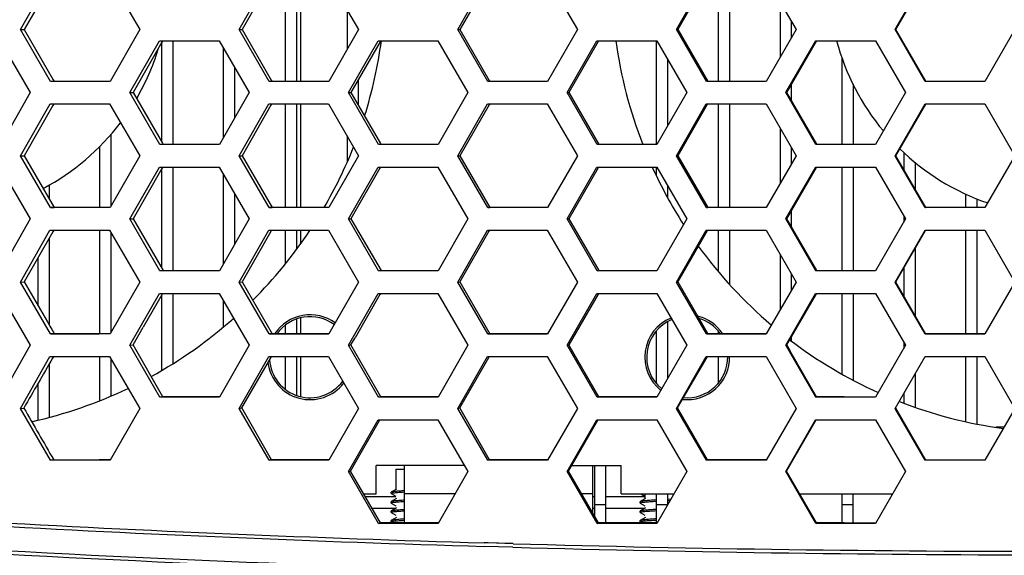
# Model space of a CAD drawing. Header units: millimetres. Extents: x 0 to 420, y 0 to 297.
# Tile 31 of 82: x 107 to 122, y 198 to 207. Entities that reach past the tile are written whole.
import ezdxf

# ---------------------------------------------------------------- set-up
doc = ezdxf.new("R2010")
doc.units = ezdxf.units.MM
doc.header["$LTSCALE"] = 23.1
doc.layers.get('0').update_dxf_attribs({"linetype": 'CONTINUOUS'})
doc.layers.add('02___PRT_ALL_AXES', color=7, linetype='CONTINUOUS')
doc.layers.add('DIM_PILOTEES', color=7, linetype='CONTINUOUS')
doc.styles.get("Standard").update_dxf_attribs({"font": 'txt', "width": 0.7})
doc.dimstyles.new('DIMSTYLE_3', dxfattribs={"dimtxt": 2.5, "dimasz": 3.5, "dimexe": 2, "dimexo": 0, "dimtad": 1, "dimdec": 1, "dimlfac": 3.333333, "dimdsep": 46, "dimtxsty": 'Standard', "dimblk": '_FILLED', "dimblk1": '_FILLED', "dimblk2": '_FILLED', "dimcen": 0.09, "dimazin": 2, "dimtp": 0.5, "dimtm": 0.5, "dimtfac": 1, "dimtdec": 1, "dimtofl": 0, "dimtmove": 0, "dimatfit": 3, "dimldrblk": '_FILLED', "dimfxl": 0, "dimtolj": 1, "dimarcsym": 0})

# ---------------------------------------------------------------- blocks, each defined once
blk = doc.blocks.new('_FILLED')
at = {"color": 0, "linetype": 'ByBlock'}
blk.add_solid([(0, 0), (-1, 0.1429), (-1, -0.1429)], dxfattribs=at)
blk = doc.blocks.new('*D13')
at = {"layer": 'DIM_PILOTEES', "color": 2, "linetype": 'Continuous'}
for p, q in [((76.512, 205.42), (76.512, 272.663)), ((169.865, 205.419), (169.865, 272.663)), ((76.512, 270.663), (123.188, 270.663)), ((169.865, 270.663), (123.188, 270.663))]:
    blk.add_line(p, q, dxfattribs=at)
at = {"layer": 'DIM_PILOTEES', "color": 2, "linetype": 'Continuous', "xscale": 3.5, "yscale": 3.5, "zscale": 3.5, "rotation": 180}
blk.add_blockref('_FILLED', (76.512, 270.663), dxfattribs=at)
at = {"layer": 'DIM_PILOTEES', "color": 2, "linetype": 'Continuous', "xscale": 3.5, "yscale": 3.5, "zscale": 3.5}
blk.add_blockref('_FILLED', (169.865, 270.663), dxfattribs=at)
at = {"layer": 'DIM_PILOTEES', "color": 2, "linetype": 'Continuous', "insert": (123.188, 273.788), "char_height": 2.5, "width": 12.05357, "attachment_point": 2, "line_spacing_factor": 0.9}
blk.add_mtext('{\\ftxt;\\W0.0001;\\H0.0001;\\~}{\\ftxt;\\W3.2142857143;\\H2.5; }{\\ftxt;\\W0.0001;\\H0.0001;\\~}', dxfattribs=at)

msp = doc.modelspace()

# ---------------------------------------------------------------- linework, layer by layer
at = {"color": 7, "linetype": 'Continuous'}
for p, q in [((106.6116, 206.4652), (107.0828, 207.2903)), ((107.1445, 207.2886), (106.6732, 206.4635)), ((108.0317, 207.2903), (108.5093, 206.4652)), ((110.0898, 206.4652), (110.5625, 207.2903)), ((110.6104, 207.2887), (110.1378, 206.4636)), ((110.8231, 207.2887), (110.8231, 205.6401)), ((111.0031, 207.2887), (111.0031, 205.6401)), ((111.0691, 207.2887), (111.0691, 205.6401)), ((111.5128, 207.2903), (111.9905, 206.4652)), ((113.5684, 206.4652), (114.0424, 207.2903)), ((114.0766, 207.2887), (113.6027, 206.4636)), ((114.9938, 207.2903), (115.4713, 206.4652)), ((117.0474, 206.4652), (117.5224, 207.2903)), ((117.5429, 207.2887), (117.0679, 206.4636)), ((117.7111, 207.2887), (117.7111, 205.6401)), ((117.8911, 207.2887), (117.8911, 205.6401)), ((118.4746, 207.2903), (118.9518, 206.4652)), ((120.5267, 206.4652), (121.0026, 207.2903)), ((121.0095, 207.2887), (120.5335, 206.4636)), ((111.8071, 206.7819), (111.8071, 206.1453)), ((118.6951, 206.909), (118.6951, 206.0195)), ((118.8751, 206.5977), (118.8751, 206.3321)), ((106.6116, 206.4652), (106.6732, 206.4635)), ((107.089, 205.6401), (106.6116, 206.4652)), ((106.6732, 206.4635), (107.1345, 205.6664)), ((108.5093, 206.4652), (108.0378, 205.6401)), ((110.0898, 206.4652), (110.1378, 206.4636)), ((110.5673, 205.6401), (110.0898, 206.4652)), ((110.1378, 206.4636), (110.6025, 205.6605)), ((111.9905, 206.4652), (111.5176, 205.6401)), ((113.5684, 206.4652), (113.6027, 206.4636)), ((114.0458, 205.6401), (113.5684, 206.4652)), ((113.6027, 206.4636), (114.0708, 205.6546)), ((115.4713, 206.4652), (114.9973, 205.6401)), ((117.0474, 206.4652), (117.0679, 206.4636)), ((117.5245, 205.6401), (117.0474, 206.4652)), ((117.0679, 206.4636), (117.5392, 205.6486)), ((118.9518, 206.4652), (118.4767, 205.6401)), ((120.5267, 206.4652), (120.5335, 206.4636)), ((121.0033, 205.6401), (120.5267, 206.4652)), ((120.5335, 206.4636), (121.0078, 205.6427)), ((122.4319, 206.4652), (121.9559, 205.6401)), ((106.2908, 206.2854), (106.7685, 205.4604)), ((108.3507, 205.4604), (108.8225, 206.2854)), ((108.8225, 206.2854), (109.7721, 206.2854)), ((108.8773, 206.2853), (108.8638, 206.2618)), ((109.0351, 206.2854), (109.0351, 204.6354)), ((109.7721, 206.2854), (110.2499, 205.4604)), ((111.8291, 205.4604), (112.3023, 206.2854)), ((112.3023, 206.2854), (113.2532, 206.2854)), ((112.3434, 206.2854), (112.3332, 206.2677)), ((113.2532, 206.2854), (113.731, 205.4604)), ((115.3078, 205.4604), (115.7823, 206.2854)), ((115.7823, 206.2854), (116.7342, 206.2854)), ((115.8097, 206.2854), (115.8029, 206.2736)), ((116.7271, 206.2854), (116.7271, 204.6354)), ((116.7342, 206.2854), (117.2116, 205.4604)), ((118.787, 205.4604), (119.2625, 206.2854)), ((119.2625, 206.2854), (120.2149, 206.2854)), ((119.2762, 206.2854), (119.2727, 206.2795)), ((120.2149, 206.2854), (120.6919, 205.4604)), ((108.8638, 206.2618), (108.4055, 205.4603)), ((108.8551, 206.2466), (108.8551, 204.6836)), ((109.8391, 206.1697), (109.8391, 204.7424)), ((112.3332, 206.2677), (111.8702, 205.4604)), ((115.8029, 206.2736), (115.3352, 205.4604)), ((119.2727, 206.2795), (118.8007, 205.4604)), ((116.9071, 205.9865), (116.9071, 204.9311)), ((119.6791, 206.0167), (119.6791, 204.6354)), ((110.0191, 205.8589), (110.0191, 205.057)), ((107.1345, 205.6664), (107.1506, 205.6385)), ((107.1345, 205.6664), (107.1506, 205.6385)), ((110.6025, 205.6605), (110.6153, 205.6385)), ((110.6025, 205.6605), (110.6153, 205.6385)), ((111.9871, 205.6643), (111.9871, 205.2583)), ((108.0378, 205.6401), (107.089, 205.6401)), ((111.5176, 205.6401), (110.5673, 205.6401)), ((114.9973, 205.6401), (114.0458, 205.6401)), ((114.0708, 205.6546), (114.08, 205.6385)), ((114.0708, 205.6546), (114.08, 205.6385)), ((118.4767, 205.6401), (117.5245, 205.6401)), ((117.5392, 205.6486), (117.545, 205.6385)), ((118.8751, 205.5896), (118.8751, 205.3316)), ((119.8591, 205.5938), (119.8591, 204.6354)), ((121.9559, 205.6401), (121.0033, 205.6401)), ((106.7685, 205.4604), (106.298, 204.6354)), ((108.3507, 205.4604), (108.4055, 205.4603)), ((108.8283, 204.6354), (108.3507, 205.4604)), ((108.4055, 205.4603), (108.8693, 204.6591)), ((110.2499, 205.4604), (109.7779, 204.6354)), ((111.8291, 205.4604), (111.8702, 205.4604)), ((112.3066, 204.6354), (111.8291, 205.4604)), ((111.8702, 205.4604), (112.3374, 204.6532)), ((113.731, 205.4604), (113.2576, 204.6354)), ((115.3078, 205.4604), (115.3352, 205.4604)), ((115.7852, 204.6354), (115.3078, 205.4604)), ((115.3352, 205.4604), (115.8057, 204.6473)), ((117.2116, 205.4604), (116.7371, 204.6354)), ((118.787, 205.4604), (118.8007, 205.4604)), ((119.2639, 204.6354), (118.787, 205.4604)), ((118.8007, 205.4604), (119.2742, 204.6413)), ((120.6919, 205.4604), (120.2163, 204.6354)), ((106.6116, 204.4556), (107.0825, 205.2805)), ((107.1283, 205.2543), (106.6733, 204.4571)), ((107.0825, 205.2805), (108.0313, 205.2805)), ((107.1441, 205.282), (107.1283, 205.2543)), ((108.0313, 205.2805), (108.5093, 204.4556)), ((110.0898, 204.4556), (110.5622, 205.2805)), ((110.5977, 205.2602), (110.1378, 204.4571)), ((110.5622, 205.2805), (111.5126, 205.2805)), ((110.6102, 205.2821), (110.5977, 205.2602)), ((110.8231, 205.2805), (110.8231, 203.6322)), ((111.0031, 205.2805), (111.0031, 203.6322)), ((111.0691, 205.2805), (111.0691, 203.6322)), ((111.5126, 205.2805), (111.9905, 204.4556)), ((113.5684, 204.4556), (114.0422, 205.2805)), ((114.0672, 205.2661), (113.6027, 204.4572)), ((114.0422, 205.2805), (114.9936, 205.2805)), ((114.0764, 205.2821), (114.0672, 205.2661)), ((114.9936, 205.2805), (115.4713, 204.4556)), ((117.0474, 204.4556), (117.5223, 205.2805)), ((117.537, 205.272), (117.0679, 204.4572)), ((117.5223, 205.2805), (118.4745, 205.2805)), ((117.5428, 205.2821), (117.537, 205.272)), ((117.7111, 205.2805), (117.7111, 203.6323)), ((117.8911, 205.2805), (117.8911, 203.6323)), ((118.4745, 205.2805), (118.9518, 204.4556)), ((120.5267, 204.4556), (121.0026, 205.2805)), ((121.007, 205.2779), (120.5335, 204.4572)), ((121.0026, 205.2805), (121.9552, 205.2805)), ((121.9552, 205.2805), (122.4319, 204.4556)), ((118.6951, 204.8992), (118.6951, 204.0099)), ((108.0511, 204.7982), (108.0511, 203.6534)), ((111.8071, 204.7721), (111.8071, 204.3554)), ((107.8711, 204.605), (107.8711, 203.6322)), ((109.7779, 204.6354), (108.8283, 204.6354)), ((108.8693, 204.6591), (108.8831, 204.6353)), ((108.8693, 204.6591), (108.8831, 204.6353)), ((113.2576, 204.6354), (112.3066, 204.6354)), ((112.3374, 204.6532), (112.3477, 204.6354)), ((112.3374, 204.6532), (112.3477, 204.6354)), ((116.7371, 204.6354), (115.7852, 204.6354)), ((115.8057, 204.6473), (115.8126, 204.6354)), ((118.8751, 204.5881), (118.8751, 204.3225)), ((120.2163, 204.6354), (119.2639, 204.6354)), ((119.2742, 204.6413), (119.2776, 204.6354)), ((106.6116, 204.4556), (106.6733, 204.4571)), ((107.0893, 203.6307), (106.6116, 204.4556)), ((106.6733, 204.4571), (107.151, 203.6322)), ((108.5093, 204.4556), (108.0382, 203.6307)), ((110.0898, 204.4556), (110.1378, 204.4571)), ((110.5676, 203.6307), (110.0898, 204.4556)), ((110.1378, 204.4571), (110.6155, 203.6322)), ((111.9905, 204.4556), (111.5179, 203.6307)), ((113.5684, 204.4556), (113.6027, 204.4572)), ((114.046, 203.6307), (113.5684, 204.4556)), ((113.6027, 204.4572), (114.0802, 203.6322)), ((115.4713, 204.4556), (114.9974, 203.6307)), ((117.0474, 204.4556), (117.0679, 204.4572)), ((117.5246, 203.6307), (117.0474, 204.4556)), ((117.0679, 204.4572), (117.5451, 203.6323)), ((118.9518, 204.4556), (118.4768, 203.6307)), ((120.5267, 204.4556), (120.5335, 204.4572)), ((121.0034, 203.6307), (120.5267, 204.4556)), ((120.5335, 204.4572), (121.0102, 203.6323)), ((120.6631, 204.509), (120.6631, 204.2329)), ((122.4319, 204.4556), (121.9559, 203.6307)), ((106.2904, 204.2756), (106.7685, 203.4508)), ((108.3507, 203.4508), (108.8222, 204.2756)), ((108.8622, 204.2528), (108.4055, 203.4539)), ((108.8222, 204.2756), (109.7718, 204.2756)), ((108.8752, 204.2756), (108.8622, 204.2528)), ((109.0351, 204.2756), (109.0351, 202.6291)), ((109.7718, 204.2756), (110.2499, 203.4508)), ((111.8291, 203.4508), (112.3021, 204.2756)), ((112.3316, 204.2587), (111.8702, 203.4539)), ((112.3021, 204.2756), (113.253, 204.2756)), ((112.3414, 204.2756), (112.3316, 204.2587)), ((113.253, 204.2756), (113.731, 203.4508)), ((115.3078, 203.4508), (115.7821, 204.2756)), ((115.8014, 204.2646), (115.3352, 203.454)), ((115.7821, 204.2756), (116.734, 204.2756)), ((115.8077, 204.2756), (115.8014, 204.2646)), ((116.7271, 204.2756), (116.7271, 204.1416)), ((116.734, 204.2756), (117.2116, 203.4508)), ((118.787, 203.4508), (119.2624, 204.2756)), ((119.2713, 204.2705), (118.8007, 203.454)), ((119.2624, 204.2756), (120.2148, 204.2756)), ((119.2742, 204.2756), (119.2713, 204.2705)), ((119.6791, 204.2756), (119.6791, 202.6291)), ((119.8591, 204.2756), (119.8591, 202.6291)), ((120.2148, 204.2756), (120.6919, 203.4508)), ((120.8431, 204.3541), (120.8431, 203.9214)), ((108.8551, 204.2405), (108.8551, 202.6779)), ((109.8391, 204.1595), (109.8391, 202.7325)), ((107.0671, 203.9914), (107.0671, 203.777)), ((116.9071, 203.9766), (116.9071, 203.7882)), ((110.0191, 203.8489), (110.0191, 203.0473)), ((121.6471, 203.8497), (121.6471, 203.6323)), ((107.0893, 203.6307), (107.151, 203.6322)), ((108.0382, 203.6307), (107.0893, 203.6307)), ((110.5676, 203.6307), (110.6155, 203.6322)), ((111.5179, 203.6307), (110.5676, 203.6307)), ((114.046, 203.6307), (114.0802, 203.6322)), ((114.9974, 203.6307), (114.046, 203.6307)), ((117.5246, 203.6307), (117.5451, 203.6323)), ((118.4768, 203.6307), (117.5246, 203.6307)), ((121.0034, 203.6307), (121.0102, 203.6323)), ((121.9559, 203.6307), (121.0034, 203.6307)), ((121.8271, 203.773), (121.8271, 203.6323)), ((118.8751, 203.5831), (118.8751, 203.3252)), ((120.6631, 203.5005), (120.6631, 203.4009)), ((106.7685, 203.4508), (106.2984, 202.626)), ((108.3507, 203.4508), (108.4055, 203.4539)), ((108.8286, 202.626), (108.3507, 203.4508)), ((108.4055, 203.4539), (108.8834, 202.6291)), ((110.2499, 203.4508), (109.7782, 202.626)), ((111.8291, 203.4508), (111.8702, 203.4539)), ((112.3069, 202.626), (111.8291, 203.4508)), ((111.8702, 203.4539), (112.348, 202.6291)), ((113.731, 203.4508), (113.2578, 202.626)), ((115.3078, 203.4508), (115.3352, 203.454)), ((115.7853, 202.626), (115.3078, 203.4508)), ((115.3352, 203.454), (115.8127, 202.6291)), ((117.2116, 203.4508), (116.7372, 202.626)), ((118.787, 203.4508), (118.8007, 203.454)), ((119.264, 202.626), (118.787, 203.4508)), ((118.8007, 203.454), (119.2777, 202.6291)), ((120.6919, 203.4508), (120.2164, 202.626)), ((106.6116, 202.446), (107.0822, 203.2707)), ((107.1266, 203.2453), (106.6733, 202.4507)), ((107.0822, 203.2707), (108.031, 203.2707)), ((107.1411, 203.2707), (107.1266, 203.2453)), ((107.8711, 203.2707), (107.8711, 201.6259)), ((108.031, 203.2707), (108.5093, 202.446)), ((108.0511, 203.236), (108.0511, 201.6433)), ((110.0898, 202.446), (110.562, 203.2707)), ((110.5961, 203.2512), (110.1378, 202.4507)), ((110.562, 203.2707), (111.5123, 203.2707)), ((110.6072, 203.2707), (110.5961, 203.2512)), ((110.8231, 203.2707), (110.8231, 202.7349)), ((111.0031, 203.2707), (111.0031, 202.9669)), ((111.0691, 203.2707), (111.0691, 203.0566)), ((111.5123, 203.2707), (111.9905, 202.446)), ((113.5684, 202.446), (114.042, 203.2707)), ((114.0657, 203.2571), (113.6027, 202.4507)), ((114.042, 203.2707), (114.9934, 203.2707)), ((114.0735, 203.2707), (114.0657, 203.2571)), ((114.9934, 203.2707), (115.4713, 202.446)), ((117.0474, 202.446), (117.5222, 203.2707)), ((117.5356, 203.263), (117.0679, 202.4508)), ((117.5222, 203.2707), (118.4744, 203.2707)), ((117.54, 203.2707), (117.5356, 203.263)), ((117.7111, 203.2707), (117.7111, 202.6173)), ((117.8911, 203.2707), (117.8911, 202.4131)), ((118.4744, 203.2707), (118.9518, 202.446)), ((120.5267, 202.446), (121.0026, 203.2707)), ((121.0056, 203.2689), (120.5335, 202.4508)), ((121.0026, 203.2707), (121.9551, 203.2707)), ((121.6471, 203.2707), (121.6471, 201.626)), ((121.8271, 203.2707), (121.8271, 201.626)), ((121.9551, 203.2707), (122.4319, 202.446)), ((107.0671, 203.141), (107.0671, 201.7708)), ((118.6951, 202.8894), (118.6951, 202.0003)), ((120.8431, 202.9873), (120.8431, 201.9152)), ((106.8871, 202.8255), (106.8871, 202.0817)), ((108.8286, 202.626), (108.8834, 202.6291)), ((109.7782, 202.626), (108.8286, 202.626)), ((108.8834, 202.6291), (109.7782, 202.6291)), ((112.3069, 202.626), (112.348, 202.6291)), ((113.2578, 202.626), (112.3069, 202.626)), ((112.348, 202.6291), (113.2578, 202.6291)), ((115.7853, 202.626), (115.8127, 202.6291)), ((116.7372, 202.626), (115.7853, 202.626)), ((115.8127, 202.6291), (116.7372, 202.6291)), ((118.8751, 202.5784), (118.8751, 202.3129)), ((119.264, 202.626), (119.2777, 202.6291)), ((120.2164, 202.626), (119.264, 202.626)), ((119.2777, 202.6291), (120.2164, 202.6291)), ((120.6631, 202.6753), (120.6631, 202.2266)), ((106.6116, 202.446), (106.6733, 202.4507)), ((107.0897, 201.6212), (106.6116, 202.446)), ((106.6733, 202.4507), (107.0411, 201.8161)), ((108.5093, 202.446), (108.0385, 201.6212)), ((110.0898, 202.446), (110.1378, 202.4507)), ((110.5678, 201.6213), (110.0898, 202.446)), ((110.1378, 202.4507), (110.6158, 201.626)), ((111.9905, 202.446), (111.5182, 201.6213)), ((113.5684, 202.446), (113.6027, 202.4507)), ((114.0462, 201.6213), (113.5684, 202.446)), ((113.6027, 202.4507), (114.0804, 201.626)), ((115.4713, 202.446), (114.9976, 201.6213)), ((117.0474, 202.446), (117.0679, 202.4508)), ((117.5247, 201.6213), (117.0474, 202.446)), ((117.0679, 202.4508), (117.5452, 201.626)), ((118.9518, 202.446), (118.4769, 201.6213)), ((121.0034, 201.6213), (120.5267, 202.446)), ((120.5335, 202.4508), (121.0102, 201.626)), ((122.4319, 202.446), (121.956, 201.6213)), ((106.2901, 202.2658), (106.7685, 201.4412)), ((108.3507, 201.4412), (108.8219, 202.2658)), ((108.8605, 202.2437), (108.5652, 201.7271)), ((108.8219, 202.2658), (109.7715, 202.2658)), ((108.8551, 202.2343), (108.8551, 201.0413)), ((108.8731, 202.2658), (108.8605, 202.2437)), ((109.0351, 202.2658), (109.0351, 201.1478)), ((109.7715, 202.2658), (110.2499, 201.4412)), ((111.8291, 201.4412), (112.3018, 202.2658)), ((112.3301, 202.2496), (111.9356, 201.5617)), ((112.3018, 202.2658), (113.2528, 202.2658)), ((112.3393, 202.2658), (112.3301, 202.2496)), ((113.2528, 202.2658), (113.731, 201.4412)), ((115.3078, 201.4412), (115.782, 202.2658)), ((115.7998, 202.2555), (115.3352, 201.4475)), ((115.782, 202.2658), (116.7339, 202.2658)), ((115.8057, 202.2658), (115.7998, 202.2555)), ((116.7339, 202.2658), (117.2116, 201.4412)), ((118.787, 201.4412), (119.2623, 202.2658)), ((119.2698, 202.2615), (118.8007, 201.4476)), ((119.2623, 202.2658), (120.2147, 202.2658)), ((119.6791, 202.2658), (119.6791, 200.9846)), ((119.8591, 202.2658), (119.8591, 200.887)), ((120.2147, 202.2658), (120.6919, 201.4412)), ((109.8391, 202.1493), (109.8391, 201.731)), ((110.8231, 201.7604), (110.8231, 201.626)), ((111.0031, 201.8581), (111.0031, 201.626)), ((111.0691, 201.8781), (111.0691, 201.626)), ((116.9071, 201.8155), (116.9071, 200.9118)), ((107.0897, 201.6212), (107.1505, 201.6259)), ((108.0385, 201.6212), (107.0897, 201.6212)), ((108.0412, 201.6259), (107.8653, 201.6259)), ((108.4043, 201.4473), (108.5652, 201.7271)), ((110.5678, 201.6213), (110.6158, 201.626)), ((111.5182, 201.6213), (110.5678, 201.6213)), ((110.6158, 201.626), (111.5182, 201.626)), ((114.0462, 201.6213), (114.0804, 201.626)), ((114.9976, 201.6213), (114.0462, 201.6213)), ((114.0804, 201.626), (114.9976, 201.626)), ((116.7271, 201.6668), (116.7271, 200.8367)), ((117.5247, 201.6213), (117.5452, 201.626)), ((118.4769, 201.6213), (117.5247, 201.6213)), ((117.5452, 201.626), (118.4769, 201.626)), ((117.7111, 201.6668), (117.7111, 201.626)), ((121.956, 201.6213), (121.0034, 201.6213)), ((121.0102, 201.626), (121.956, 201.626)), ((106.7685, 201.4412), (106.2988, 200.6165)), ((108.3507, 201.4412), (108.4043, 201.4473)), ((108.8289, 200.6165), (108.3507, 201.4412)), ((108.879, 200.6223), (108.4043, 201.4473)), ((110.2499, 201.4412), (109.7785, 200.6165)), ((111.8291, 201.4412), (111.8698, 201.4475)), ((112.3071, 200.6166), (111.8291, 201.4412)), ((111.8698, 201.4475), (111.9356, 201.5617)), ((112.3452, 200.6224), (111.8698, 201.4475)), ((113.731, 201.4412), (113.258, 200.6166)), ((115.3078, 201.4412), (115.3352, 201.4475)), ((115.7855, 200.6166), (115.3078, 201.4412)), ((115.3352, 201.4475), (115.34, 201.4392)), ((115.8112, 200.6225), (115.34, 201.4392)), ((117.2116, 201.4412), (116.7374, 200.6166)), ((118.787, 201.4412), (118.8007, 201.4476)), ((119.2641, 200.6166), (118.787, 201.4412)), ((118.8007, 201.4476), (118.852, 201.3589)), ((118.8751, 201.5767), (118.8751, 201.5137)), ((120.6919, 201.4412), (120.2165, 200.6166)), ((120.6631, 201.4909), (120.6631, 201.3913)), ((119.277, 200.6225), (118.852, 201.3589)), ((106.6116, 200.4364), (107.0818, 201.2609)), ((107.0671, 201.1401), (107.0671, 200.2947)), ((107.0818, 201.2609), (108.0306, 201.2609)), ((107.1366, 201.2609), (107.123, 201.2372)), ((107.8711, 201.2609), (107.8711, 200.558)), ((108.0306, 201.2609), (108.5093, 200.4364)), ((108.0511, 201.2256), (108.0511, 200.6359)), ((110.0898, 200.4364), (110.5617, 201.2609)), ((110.1333, 200.4435), (110.5934, 201.2426)), ((110.5617, 201.2609), (111.512, 201.2609)), ((110.5934, 201.2426), (110.6039, 201.2609)), ((110.8231, 201.2609), (110.8231, 200.7431)), ((111.0031, 201.2609), (111.0031, 200.6454)), ((111.0691, 201.2609), (111.0691, 200.6254)), ((111.512, 201.2609), (111.9905, 200.4364)), ((113.5684, 200.4364), (114.0418, 201.2609)), ((113.5998, 200.4437), (114.0637, 201.2483)), ((114.0418, 201.2609), (114.9933, 201.2609)), ((114.0637, 201.2483), (114.071, 201.2609)), ((114.9933, 201.2609), (115.4713, 200.4364)), ((117.0474, 200.4364), (117.5221, 201.2609)), ((117.0664, 200.4437), (117.5339, 201.2541)), ((117.5221, 201.2609), (118.4743, 201.2609)), ((117.5339, 201.2541), (117.5379, 201.2609)), ((117.7111, 201.2609), (117.7111, 200.8367)), ((118.4743, 201.2609), (118.9518, 200.4364)), ((120.5267, 200.4364), (121.0025, 201.2609)), ((121.0025, 201.2609), (121.9551, 201.2609)), ((121.6471, 201.2609), (121.6471, 200.2291)), ((121.8271, 201.2609), (121.8271, 200.1889)), ((121.9551, 201.2609), (122.4319, 200.4364)), ((120.8431, 200.9808), (120.8431, 200.4585)), ((106.8871, 200.8271), (106.8871, 200.2506)), ((120.6631, 200.6689), (120.6631, 200.5234)), ((108.8289, 200.6165), (108.879, 200.6223)), ((109.7785, 200.6165), (108.8289, 200.6165)), ((109.7785, 200.6223), (108.879, 200.6223)), ((112.3071, 200.6166), (112.3452, 200.6224)), ((113.258, 200.6166), (112.3071, 200.6166)), ((113.258, 200.6224), (112.3452, 200.6224)), ((115.7855, 200.6166), (115.8112, 200.6225)), ((116.7374, 200.6166), (115.7855, 200.6166)), ((116.7374, 200.6225), (115.8112, 200.6225)), ((119.2641, 200.6166), (119.277, 200.6225)), ((120.2165, 200.6166), (119.2641, 200.6166)), ((119.715, 200.6225), (119.277, 200.6225)), ((119.9184, 200.6229), (120.2165, 200.6229)), ((106.6116, 200.4364), (106.6665, 200.4434)), ((107.09, 199.6118), (106.6116, 200.4364)), ((108.5093, 200.4364), (108.0389, 199.6118)), ((110.0898, 200.4364), (110.1333, 200.4435)), ((110.5681, 199.6118), (110.0898, 200.4364)), ((110.6084, 199.6185), (110.1333, 200.4435)), ((111.9905, 200.4364), (111.5184, 199.6118)), ((113.5684, 200.4364), (113.5998, 200.4437)), ((114.0464, 199.6119), (113.5684, 200.4364)), ((114.0755, 199.6186), (113.5998, 200.4437)), ((115.4713, 200.4364), (114.9978, 199.6119)), ((117.0474, 200.4364), (117.0664, 200.4437)), ((117.5248, 199.6119), (117.0474, 200.4364)), ((117.5424, 199.6187), (117.0664, 200.4437)), ((118.9518, 200.4364), (118.477, 199.6119)), ((121.0034, 199.6119), (120.5267, 200.4364)), ((120.5335, 200.4443), (121.0103, 199.6198)), ((122.4319, 200.4364), (121.956, 199.6119)), ((111.8291, 199.4316), (112.3016, 200.256)), ((111.8631, 199.4395), (112.3257, 200.2421)), ((112.3016, 200.256), (113.2526, 200.256)), ((112.3257, 200.2421), (112.3336, 200.256)), ((113.2526, 200.256), (113.7309, 199.4316)), ((115.3078, 199.4316), (115.7818, 200.256)), ((115.3308, 199.4396), (115.7968, 200.2474)), ((115.7818, 200.256), (116.7337, 200.256)), ((115.7968, 200.2474), (115.8017, 200.256)), ((116.7337, 200.256), (117.2116, 199.4316)), ((118.787, 199.4316), (119.2622, 200.256)), ((118.7986, 199.4396), (119.2678, 200.2528)), ((119.2622, 200.256), (120.2147, 200.256)), ((120.2147, 200.256), (120.6919, 199.4316)), ((122.2599, 200.1384), (122.1282, 200.1384)), ((107.09, 199.6118), (107.1409, 199.6183)), ((108.0389, 199.6118), (107.09, 199.6118)), ((108.0151, 199.6183), (107.8653, 199.6183)), ((108.0426, 199.6184), (108.0151, 199.6183)), ((110.5681, 199.6118), (110.6084, 199.6185)), ((111.5184, 199.6118), (110.5681, 199.6118)), ((111.5184, 199.6185), (110.6084, 199.6185)), ((114.0464, 199.6119), (114.0755, 199.6186)), ((114.9978, 199.6119), (114.0464, 199.6119)), ((114.9978, 199.6186), (114.0755, 199.6186)), ((117.5248, 199.6119), (117.5424, 199.6187)), ((118.477, 199.6119), (117.5248, 199.6119)), ((118.477, 199.6187), (117.5424, 199.6187)), ((121.0034, 199.6119), (121.0103, 199.6198)), ((121.956, 199.6119), (121.0034, 199.6119)), ((121.0103, 199.6198), (121.956, 199.6198)), ((111.8291, 199.4316), (111.8631, 199.4395)), ((112.3073, 198.6072), (111.8291, 199.4316)), ((112.3386, 198.6144), (111.8631, 199.4395)), ((112.2691, 199.0767), (112.2691, 199.5267)), ((113.6757, 199.5267), (112.2691, 199.5267)), ((112.5841, 199.4703), (112.7191, 199.4703)), ((112.7191, 198.6144), (112.7191, 199.5267)), ((113.7309, 199.4316), (113.2583, 198.6072)), ((115.3078, 199.4316), (115.3308, 199.4396)), ((115.7856, 198.6072), (115.3078, 199.4316)), ((115.8067, 198.6145), (115.3308, 199.4396)), ((115.3811, 199.5267), (116.1691, 199.5267)), ((115.7191, 198.7663), (115.7191, 199.5267)), ((115.7431, 199.5267), (115.7431, 198.7247)), ((115.9231, 198.6145), (115.9231, 199.5267)), ((116.1691, 199.0767), (116.1691, 199.5267)), ((117.2116, 199.4316), (116.7375, 198.6072)), ((118.787, 199.4316), (118.7986, 199.4396)), ((119.2641, 198.6072), (118.787, 199.4316)), ((119.2747, 198.6145), (118.7986, 199.4396)), ((120.6919, 199.4316), (120.2166, 198.6072)), ((112.5091, 199.0841), (112.5091, 199.1028)), ((112.5928, 199.1526), (112.5112, 199.1052)), ((112.5841, 199.1475), (112.5112, 199.1052)), ((112.5112, 199.0817), (112.5841, 199.0393)), ((112.0721, 199.0767), (112.2691, 199.0767)), ((112.5841, 199.0284), (112.1, 199.0284)), ((112.5091, 198.9341), (112.5091, 198.9528)), ((112.5928, 199.0026), (112.5112, 198.9552)), ((112.5841, 198.9975), (112.5112, 198.9552)), ((112.5112, 198.9317), (112.5841, 198.8893)), ((113.5275, 199.0767), (112.7191, 199.0767)), ((115.7191, 199.0767), (115.5401, 199.0767)), ((115.7431, 199.0284), (115.7191, 199.0284)), ((116.5441, 199.0284), (115.9231, 199.0284)), ((116.1691, 199.0767), (117.0075, 199.0767)), ((116.4691, 198.9341), (116.4691, 198.9528)), ((116.5528, 199.0026), (116.4712, 198.9552)), ((116.4712, 198.9317), (116.5441, 198.8893)), ((116.4797, 199.0767), (116.5441, 199.0393)), ((116.7271, 199.0767), (116.7271, 198.6145)), ((116.9071, 199.0767), (116.9071, 198.9084)), ((116.959, 198.9923), (116.9071, 198.9897)), ((116.9071, 198.971), (116.9479, 198.973)), ((119.008, 199.0767), (120.4873, 199.0767)), ((119.6791, 199.0767), (119.6791, 198.6145)), ((119.8591, 198.6148), (119.8591, 199.0767)), ((112.2039, 198.8481), (112.5841, 198.8481)), ((112.5091, 198.7841), (112.5091, 198.8028)), ((112.5928, 198.8526), (112.5112, 198.8052)), ((112.5841, 198.8475), (112.5112, 198.8052)), ((112.5112, 198.7817), (112.5841, 198.7393)), ((115.7191, 198.8481), (115.7431, 198.8481)), ((115.7431, 198.9084), (115.9231, 198.9084)), ((115.9231, 198.8481), (116.5441, 198.8481)), ((116.4691, 198.7841), (116.4691, 198.8028)), ((116.5528, 198.8526), (116.4712, 198.8052)), ((116.4712, 198.7817), (116.5441, 198.7393)), ((116.7271, 198.9084), (116.9071, 198.9084)), ((119.6791, 198.9084), (119.8591, 198.9084)), ((112.3073, 198.6072), (112.3386, 198.6144)), ((113.2583, 198.6144), (112.3386, 198.6144)), ((112.5091, 198.6341), (112.5091, 198.6528)), ((112.5928, 198.7026), (112.5112, 198.6552)), ((112.5841, 198.6975), (112.5112, 198.6552)), ((112.5112, 198.6317), (112.541, 198.6144)), ((115.7856, 198.6072), (115.8067, 198.6145)), ((116.7375, 198.6145), (115.8067, 198.6145)), ((116.4691, 198.6341), (116.4691, 198.6528)), ((116.5528, 198.7026), (116.4712, 198.6552)), ((116.4712, 198.6317), (116.5008, 198.6145)), ((119.2641, 198.6072), (119.2747, 198.6145)), ((119.715, 198.6145), (119.2747, 198.6145)), ((120.0972, 198.6167), (120.2166, 198.6167)), ((113.2583, 198.6072), (112.3073, 198.6072)), ((116.7375, 198.6072), (115.7856, 198.6072)), ((120.2166, 198.6072), (119.2641, 198.6072)), ((114.0544, 198.2958), (113.9864, 198.2978)), ((114.4512, 198.2864), (113.9867, 198.2999)), ((114.451, 198.2845), (114.0544, 198.2958)), ((114.4474, 198.2289), (113.9899, 198.242))]:
    msp.add_line(p, q, dxfattribs=at)
at = {"color": 3, "linetype": 'Continuous'}
for p, q in [((112.5841, 199.4703), (112.5841, 199.1475)), ((112.5841, 199.0026), (112.5841, 198.9975)), ((116.5441, 199.0767), (116.5441, 198.9975)), ((112.5841, 198.8526), (112.5841, 198.8475)), ((116.5441, 198.8526), (116.5441, 198.8475)), ((112.5841, 198.7026), (112.5841, 198.6975)), ((116.5441, 198.7026), (116.5441, 198.6975))]:
    msp.add_line(p, q, dxfattribs=at)
at = {"color": 7, "linetype": 'Continuous'}
for centre, radius, start, end in [((105.2191, 207.2517), 7.2, 342.51942, 352.27459), ((123.2191, 207.2517), 7.2, 187.71416, 201.31173), ((123.2191, 207.2517), 3.75, 194.94217, 219.81715), ((105.2191, 207.2517), 3.75, 329.83389, 342.92793), ((105.2191, 207.2517), 3.75, 297.90059, 322.76044), ((105.2191, 207.2517), 7.2, 329.80646, 338.33656), ((123.2191, 207.2517), 3.75, 225.65569, 251.01609), ((123.2191, 207.2517), 7.2, 204.42307, 212.69811), ((105.2191, 207.2517), 7.2, 314.97822, 326.41412), ((123.2191, 207.2517), 7.2, 216.00931, 229.66159), ((105.2191, 207.2517), 7.2, 298.84913, 311.62588), ((111.2191, 201.2517), 0.645, 53.4467, 144.47643), ((117.2191, 201.2517), 0.645, 112.19803, 231.06787), ((117.2191, 201.2517), 0.645, 35.52884, 73.23455), ((123.2191, 207.2517), 7.2, 232.61787, 245.71741), ((111.2191, 201.2517), 0.645, 183.42541, 323.73729), ((117.2191, 201.2517), 0.645, 264.97581, 0.82632), ((105.2191, 207.2517), 7.2, 282.60562, 295.54391), ((123.2191, 207.2517), 7.2, 248.61136, 262.25233), ((123.1233, 509.4931), 311.3851, 265.34794, 268.319197), ((123.1232, 509.3843), 311.2207, 265.347084, 268.317669), ((123.122, 510.1356), 312.4101, 265.300844, 269.443948), ((123.122, 510.2428), 312.5729, 265.301696, 269.444048), ((123.2191, 512.4982), 314.3917, 268.4012, 271.598805), ((123.2191, 512.3894), 314.2272, 268.401028, 271.598979)]:
    msp.add_arc(centre, radius, start, end, dxfattribs=at)
for centre, major_axis, ratio, start_param, end_param in [((123.1827, 203.0145), (-180.1842, 312.78), 0.0404128, 1.5513503, 1.5519583), ((123.1827, 202.8507), (180.627, 0.1094), 0.006754, -1.6596758, -1.6557037), ((123.1827, 203.1688), (180.278, 312.8153), 0.0358807, -4.6855401, -4.6830027), ((119.7254, 200.6275), (0.54, 0.0001), 0.009197, -1.5900821, -1.2053183), ((123.1827, 201.8268), (-180.1584, 312.7925), 0.0415698, 1.5512796, 1.5539166), ((123.1827, 201.6728), (180.627, 0.1835), 0.0113285, -1.6597365, -1.6557111), ((119.7254, 198.622), (0.54, 0.0001), 0.0138003, -1.5900842, -0.8112372)]:
    msp.add_ellipse(centre, major_axis=major_axis, ratio=ratio, start_param=start_param, end_param=end_param, dxfattribs=at)
for points, knots in [([(112.5112, 199.1052), (112.5109, 199.105), (112.51, 199.1044), (112.5091, 199.1035), (112.5091, 199.1028)], [0, 0, 0, 0, 0.3353277, 1, 1, 1, 1]), ([(112.5091, 199.0841), (112.5091, 199.0848), (112.5109, 199.0866), (112.5148, 199.0881), (112.5212, 199.0899), (112.5339, 199.0924), (112.5552, 199.0952), (112.5736, 199.097), (112.5841, 199.0979)], [0, 0, 0, 0, 0.0293989, 0.0841144, 0.1682569, 0.2820041, 0.5911839, 1, 1, 1, 1]), ([(112.5112, 199.0817), (112.5109, 199.0819), (112.51, 199.0824), (112.5091, 199.0833), (112.5091, 199.0841)], [0, 0, 0, 0, 0.3352054, 1, 1, 1, 1]), ([(112.719, 199.1268), (112.6919, 199.125), (112.6536, 199.1224), (112.6057, 199.1186), (112.5771, 199.1161), (112.5534, 199.1137), (112.5346, 199.1112), (112.5221, 199.1089), (112.5148, 199.1068), (112.5122, 199.1058), (112.5112, 199.1052)], [0, 0, 0, 0, 0.38923, 0.5509207, 0.68759, 0.8010162, 0.892312, 0.9593505, 0.9829791, 1, 1, 1, 1]), ([(112.5841, 199.0979), (112.5933, 199.0987), (112.6382, 199.1025), (112.6832, 199.1057), (112.719, 199.1081)], [0, 0, 0, 0, 0.2044127, 1, 1, 1, 1]), ([(112.5112, 198.9552), (112.5109, 198.955), (112.51, 198.9544), (112.5091, 198.9535), (112.5091, 198.9528)], [0, 0, 0, 0, 0.3352054, 1, 1, 1, 1]), ([(112.5091, 198.9341), (112.5091, 198.9348), (112.5109, 198.9366), (112.5148, 198.9381), (112.5212, 198.9399), (112.534, 198.9424), (112.5552, 198.9452), (112.5736, 198.947), (112.5841, 198.9479)], [0, 0, 0, 0, 0.0293966, 0.0841117, 0.1682548, 0.282003, 0.5911822, 1, 1, 1, 1]), ([(112.5112, 198.9317), (112.5109, 198.9319), (112.51, 198.9324), (112.5091, 198.9333), (112.5091, 198.9341)], [0, 0, 0, 0, 0.3352054, 1, 1, 1, 1]), ([(112.584, 198.9667), (112.575, 198.9659), (112.5589, 198.9643), (112.5375, 198.9617), (112.5234, 198.9592), (112.5152, 198.957), (112.5123, 198.9558), (112.5112, 198.9552)], [0, 0, 0, 0, 0.3658222, 0.6584348, 0.872614, 0.9472267, 1, 1, 1, 1]), ([(112.719, 198.9768), (112.7058, 198.976), (112.6608, 198.9729), (112.6158, 198.9695), (112.584, 198.9667)], [0, 0, 0, 0, 0.2920513, 1, 1, 1, 1]), ([(112.5841, 198.9479), (112.5933, 198.9487), (112.6382, 198.9525), (112.6832, 198.9557), (112.719, 198.9581)], [0, 0, 0, 0, 0.2044238, 1, 1, 1, 1]), ([(116.4712, 198.9552), (116.4709, 198.955), (116.47, 198.9544), (116.4691, 198.9535), (116.4691, 198.9528)], [0, 0, 0, 0, 0.3352054, 1, 1, 1, 1]), ([(116.4691, 198.9341), (116.4691, 198.9348), (116.4709, 198.9366), (116.4748, 198.9381), (116.4812, 198.9399), (116.494, 198.9424), (116.5152, 198.9452), (116.5336, 198.947), (116.5441, 198.9479)], [0, 0, 0, 0, 0.0293961, 0.0841111, 0.1682543, 0.2820027, 0.5911818, 1, 1, 1, 1]), ([(116.4712, 198.9317), (116.4709, 198.9319), (116.47, 198.9324), (116.4691, 198.9333), (116.4691, 198.9341)], [0, 0, 0, 0, 0.3352054, 1, 1, 1, 1]), ([(116.544, 198.9667), (116.535, 198.9659), (116.5188, 198.9643), (116.4975, 198.9617), (116.4833, 198.9592), (116.4752, 198.957), (116.4723, 198.9558), (116.4712, 198.9552)], [0, 0, 0, 0, 0.3658237, 0.6584365, 0.8726154, 0.9472276, 1, 1, 1, 1]), ([(116.727, 198.9799), (116.6925, 198.9777), (116.6314, 198.9738), (116.5705, 198.969), (116.544, 198.9667)], [0, 0, 0, 0, 0.5656505, 1, 1, 1, 1]), ([(116.5441, 198.9479), (116.5705, 198.9503), (116.6315, 198.955), (116.6925, 198.959), (116.727, 198.9611)], [0, 0, 0, 0, 0.4344259, 1, 1, 1, 1]), ([(112.5112, 198.8052), (112.5109, 198.805), (112.51, 198.8044), (112.5091, 198.8035), (112.5091, 198.8028)], [0, 0, 0, 0, 0.3352054, 1, 1, 1, 1]), ([(112.5091, 198.7841), (112.5091, 198.7848), (112.5109, 198.7866), (112.5148, 198.7881), (112.5212, 198.7899), (112.534, 198.7924), (112.5552, 198.7952), (112.5736, 198.797), (112.5841, 198.7979)], [0, 0, 0, 0, 0.0293966, 0.0841117, 0.1682548, 0.282003, 0.5911822, 1, 1, 1, 1]), ([(112.5112, 198.7817), (112.5109, 198.7819), (112.51, 198.7824), (112.5091, 198.7833), (112.5091, 198.7841)], [0, 0, 0, 0, 0.3352054, 1, 1, 1, 1]), ([(112.584, 198.8167), (112.575, 198.8159), (112.5589, 198.8143), (112.5375, 198.8117), (112.5234, 198.8092), (112.5152, 198.807), (112.5123, 198.8058), (112.5112, 198.8052)], [0, 0, 0, 0, 0.3658222, 0.6584348, 0.872614, 0.9472267, 1, 1, 1, 1]), ([(112.719, 198.8268), (112.7058, 198.826), (112.6608, 198.8229), (112.6158, 198.8195), (112.584, 198.8167)], [0, 0, 0, 0, 0.2920513, 1, 1, 1, 1]), ([(112.5841, 198.7979), (112.5933, 198.7987), (112.6382, 198.8025), (112.6832, 198.8057), (112.719, 198.8081)], [0, 0, 0, 0, 0.2044238, 1, 1, 1, 1]), ([(116.4712, 198.8052), (116.4709, 198.805), (116.47, 198.8044), (116.4691, 198.8035), (116.4691, 198.8028)], [0, 0, 0, 0, 0.3352054, 1, 1, 1, 1]), ([(116.4691, 198.7841), (116.4691, 198.7848), (116.4709, 198.7866), (116.4748, 198.7881), (116.4812, 198.7899), (116.494, 198.7924), (116.5152, 198.7952), (116.5336, 198.797), (116.5441, 198.7979)], [0, 0, 0, 0, 0.0293961, 0.0841111, 0.1682543, 0.2820027, 0.5911818, 1, 1, 1, 1]), ([(116.4712, 198.7817), (116.4709, 198.7819), (116.47, 198.7824), (116.4691, 198.7833), (116.4691, 198.7841)], [0, 0, 0, 0, 0.3352054, 1, 1, 1, 1]), ([(116.544, 198.8167), (116.535, 198.8159), (116.5188, 198.8143), (116.4975, 198.8117), (116.4833, 198.8092), (116.4752, 198.807), (116.4723, 198.8058), (116.4712, 198.8052)], [0, 0, 0, 0, 0.3658237, 0.6584365, 0.8726154, 0.9472276, 1, 1, 1, 1]), ([(116.727, 198.8299), (116.6925, 198.8277), (116.6314, 198.8238), (116.5705, 198.819), (116.544, 198.8167)], [0, 0, 0, 0, 0.5656505, 1, 1, 1, 1]), ([(116.5441, 198.7979), (116.5705, 198.8003), (116.6315, 198.805), (116.6925, 198.809), (116.727, 198.8111)], [0, 0, 0, 0, 0.4344259, 1, 1, 1, 1]), ([(112.5112, 198.6552), (112.5109, 198.655), (112.51, 198.6544), (112.5091, 198.6535), (112.5091, 198.6528)], [0, 0, 0, 0, 0.3352054, 1, 1, 1, 1]), ([(112.5091, 198.6341), (112.5091, 198.6348), (112.5109, 198.6366), (112.5148, 198.6381), (112.5212, 198.6399), (112.534, 198.6424), (112.5552, 198.6452), (112.5736, 198.647), (112.5841, 198.6479)], [0, 0, 0, 0, 0.0293966, 0.0841117, 0.1682548, 0.282003, 0.5911822, 1, 1, 1, 1]), ([(112.5112, 198.6317), (112.5109, 198.6319), (112.51, 198.6324), (112.5091, 198.6333), (112.5091, 198.6341)], [0, 0, 0, 0, 0.3352054, 1, 1, 1, 1]), ([(112.584, 198.6667), (112.575, 198.6659), (112.5589, 198.6643), (112.5375, 198.6617), (112.5234, 198.6592), (112.5152, 198.657), (112.5123, 198.6558), (112.5112, 198.6552)], [0, 0, 0, 0, 0.3658222, 0.6584348, 0.872614, 0.9472267, 1, 1, 1, 1]), ([(112.719, 198.6768), (112.7058, 198.676), (112.6608, 198.6729), (112.6158, 198.6695), (112.584, 198.6667)], [0, 0, 0, 0, 0.2920513, 1, 1, 1, 1]), ([(112.5841, 198.6479), (112.5933, 198.6487), (112.6382, 198.6525), (112.6832, 198.6557), (112.719, 198.6581)], [0, 0, 0, 0, 0.2044238, 1, 1, 1, 1]), ([(116.4712, 198.6552), (116.4709, 198.655), (116.47, 198.6544), (116.4691, 198.6535), (116.4691, 198.6528)], [0, 0, 0, 0, 0.3352054, 1, 1, 1, 1]), ([(116.4691, 198.6341), (116.4691, 198.6348), (116.4709, 198.6366), (116.4748, 198.6381), (116.4812, 198.6399), (116.494, 198.6424), (116.5152, 198.6452), (116.5336, 198.647), (116.5441, 198.6479)], [0, 0, 0, 0, 0.0293961, 0.0841111, 0.1682543, 0.2820027, 0.5911818, 1, 1, 1, 1]), ([(116.4712, 198.6317), (116.4709, 198.6319), (116.47, 198.6324), (116.4691, 198.6333), (116.4691, 198.6341)], [0, 0, 0, 0, 0.3352054, 1, 1, 1, 1]), ([(116.544, 198.6667), (116.535, 198.6659), (116.5188, 198.6643), (116.4975, 198.6617), (116.4833, 198.6592), (116.4752, 198.657), (116.4723, 198.6558), (116.4712, 198.6552)], [0, 0, 0, 0, 0.3658237, 0.6584365, 0.8726154, 0.9472276, 1, 1, 1, 1]), ([(116.727, 198.6799), (116.6925, 198.6777), (116.6314, 198.6738), (116.5705, 198.669), (116.544, 198.6667)], [0, 0, 0, 0, 0.5656505, 1, 1, 1, 1]), ([(116.5441, 198.6479), (116.5705, 198.6503), (116.6315, 198.655), (116.6925, 198.659), (116.727, 198.6611)], [0, 0, 0, 0, 0.4344259, 1, 1, 1, 1])]:
    msp.add_open_spline(points, degree=3, knots=knots, dxfattribs=at)
at = {"layer": '02___PRT_ALL_AXES', "color": 7, "linetype": 'Continuous'}
for centre, start, end in [((111.2191, 201.2517), 53.72955, 146.27575), ((117.2191, 201.2517), 33.72928, 75.91291), ((117.2191, 201.2517), 112.55418, 231.49304), ((111.2191, 201.2517), 187.21241, 322.60708), ((117.2191, 201.2517), 263.73972, 0.78641)]:
    msp.add_arc(centre, 0.675, start, end, dxfattribs=at)

# ---------------------------------------------------------------- dimensions: what is measured, and where the dimension line sits
at = {"layer": 'DIM_PILOTEES', "color": 2, "linetype": 'Continuous'}
dim = msp.add_linear_dim(base=(76.5119, 270.6631), p1=(169.8648, 205.4188), p2=(76.5119, 205.4197), angle=180, text='{\\ftxt;\\W0.0001;\\H0.0001;\\~}{\\ftxt;\\W3.2142857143;\\H2.5; }{\\ftxt;\\W0.0001;\\H0.0001;\\~}', dimstyle='DIMSTYLE_3', dxfattribs=at)
dim.commit()
dim.dimension.update_dxf_attribs({"geometry": '*D13', "text_midpoint": (122.8312, 270.6631), "dimtype": 160})

doc.saveas('drawing.dxf')
